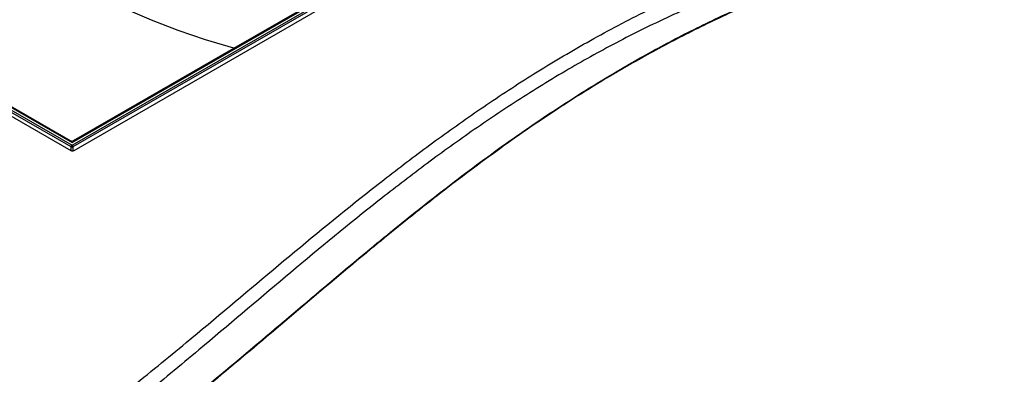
# Paper-space layout 'Sheet1' of a CAD drawing. Header units: millimetres. Extents: x -7 to 420, y -21 to 297.
# Tile 85 of 105: x 317 to 359, y 224 to 239. Entities that reach past the tile are written whole.
import ezdxf

# ---------------------------------------------------------------- set-up
doc = ezdxf.new("R2010")
doc.units = ezdxf.units.MM

psp = doc.layouts.new('Sheet1')

# ---------------------------------------------------------------- linework, layer by layer
at = {"color": 7, "linetype": 'Continuous', "lineweight": 25}
for p, q in [((318.809, 233.531), (344.431, 248.322)), ((318.809, 233.647), (344.23, 248.322)), ((344.473, 248.25), (318.851, 233.459)), ((318.9, 233.308), (344.751, 248.231)), ((325.868, 237.771), (344.041, 248.262)), ((306.624, 240.312), (318.758, 233.308)), ((318.766, 233.459), (306.862, 240.331)), ((306.904, 240.403), (318.809, 233.531)), ((307.105, 240.403), (318.809, 233.647)), ((307.278, 240.347), (318.734, 233.734)), ((318.875, 233.734), (325.868, 237.771))]:
    psp.add_line(p, q, dxfattribs=at)
at = {"color": 8, "linetype": 'Continuous', "lineweight": 25}
for p, q in [((318.734, 233.734), (318.734, 233.69)), ((318.766, 233.303), (318.766, 233.459)), ((318.851, 233.459), (318.851, 233.292)), ((318.875, 233.734), (318.875, 233.685))]:
    psp.add_line(p, q, dxfattribs=at)
at = {"color": 7, "linetype": 'Continuous', "lineweight": 25, "flags": 128}
psp.add_lwpolyline([(325.868, 237.771), (324.63, 238.139), (323.429, 238.547), (322.27, 238.993), (321.157, 239.476), (320.092, 239.994), (319.08, 240.547), (318.123, 241.131), (317.225, 241.746), (316.388, 242.388), (315.615, 243.057), (314.909, 243.751), (314.272, 244.465)], dxfattribs=at)
at = {"color": 7, "linetype": 'Continuous', "lineweight": 25}
for centre, radius, start, end in [((318.804, 233.87), 0.154, 242.6103, 297.3902), ((318.859, 233.453), 0.0927, 122.6959, 176.149), ((318.809, 233.548), 0.0984, 244.4721, 295.5287), ((318.759, 233.453), 0.0927, 3.8497, 57.3046)]:
    psp.add_arc(centre, radius, start, end, dxfattribs=at)
psp.add_ellipse((318.829, 233.348), major_axis=(0.1, 0), ratio=0.577464, start_param=3.927143, end_param=5.497635, dxfattribs=at)
for points, knots in [([(293.966, 208.553), (294.774, 208.683), (296.389, 208.943), (298.752, 209.439), (301.234, 210.051), (303.802, 210.818), (306.427, 211.756), (308.939, 212.799), (311.336, 213.935), (313.612, 215.149), (315.849, 216.482), (318.043, 217.93), (320.209, 219.483), (322.711, 221.402), (325.517, 223.697), (328.646, 226.357), (331.526, 228.795), (334.219, 230.984), (336.741, 232.92), (339.392, 234.795), (341.894, 236.39), (344.215, 237.716), (346.303, 238.798), (348.488, 239.816), (350.767, 240.758), (353.003, 241.566), (355.179, 242.247), (357.266, 242.823), (358.7, 243.149), (359.417, 243.312)], [0, 0, 0, 0, 0.027717, 0.05546, 0.083177, 0.117121, 0.151185, 0.185354, 0.219572, 0.253751, 0.287773, 0.32568, 0.363607, 0.401527, 0.462639, 0.523763, 0.584887, 0.631004, 0.677154, 0.723264, 0.769326, 0.800145, 0.831038, 0.861937, 0.892791, 0.923577, 0.949045, 0.974532, 1, 1, 1, 1]), ([(291.873, 209.56), (292.38, 209.627), (293.755, 209.81), (295.957, 210.208), (298.447, 210.782), (300.861, 211.463), (303.187, 212.237), (305.404, 213.091), (307.513, 214.017), (309.521, 215.002), (311.706, 216.187), (314.029, 217.59), (316.46, 219.218), (318.89, 220.989), (321.327, 222.893), (324.252, 225.294), (327.564, 228.101), (330.739, 230.734), (333.376, 232.793), (335.416, 234.3), (337.543, 235.767), (339.776, 237.184), (342.14, 238.535), (344.643, 239.81), (347.279, 240.993), (350.031, 242.083), (351.967, 242.71), (352.934, 243.023)], [0, 0, 0, 0, 0.0181844, 0.0492811, 0.0804962, 0.1117804, 0.1430495, 0.1741918, 0.2048489, 0.2355321, 0.2661989, 0.3095315, 0.352901, 0.3962582, 0.4461801, 0.4961067, 0.573894, 0.651674, 0.6902418, 0.7288301, 0.7674001, 0.8059431, 0.8446974, 0.883574, 0.9224649, 0.9612895, 1, 1, 1, 1]), ([(359.441, 243.249), (358.725, 243.09), (357.291, 242.771), (355.204, 242.203), (353.029, 241.529), (350.792, 240.726), (348.512, 239.788), (346.328, 238.774), (344.24, 237.694), (341.92, 236.37), (339.418, 234.776), (336.767, 232.903), (334.245, 230.968), (331.552, 228.779), (328.672, 226.342), (325.543, 223.681), (322.738, 221.385), (320.236, 219.465), (318.07, 217.911), (315.875, 216.461), (313.638, 215.126), (311.361, 213.91), (308.963, 212.771), (306.45, 211.725), (303.825, 210.784), (301.256, 210.012), (298.773, 209.393), (296.408, 208.891), (294.792, 208.624), (293.985, 208.491)], [0, 0, 0, 0, 0.0254296, 0.0508787, 0.0763087, 0.1070663, 0.1378927, 0.1687637, 0.19963, 0.2304211, 0.2764661, 0.3225589, 0.3686921, 0.4147922, 0.4759156, 0.5370396, 0.5981514, 0.6360842, 0.6740234, 0.7119423, 0.7459924, 0.7801988, 0.8144449, 0.8486418, 0.8827347, 0.9167087, 0.9444636, 0.9722443, 1, 1, 1, 1]), ([(353.444, 242.211), (352.846, 242.052), (351.651, 241.736), (349.6, 241.086), (347.318, 240.246), (344.856, 239.18), (342.516, 238.02), (340.252, 236.755), (338.062, 235.396), (335.936, 233.952), (333.902, 232.463), (331.268, 230.418), (328.1, 227.79), (324.799, 224.974), (321.886, 222.556), (319.453, 220.628), (317.025, 218.827), (314.591, 217.163), (312.263, 215.721), (310.071, 214.494), (308.051, 213.465), (305.934, 212.487), (303.713, 211.575), (301.391, 210.728), (298.985, 209.945), (296.514, 209.217), (294.815, 208.774), (293.966, 208.553)], [0, 0, 0, 0, 0.0237284, 0.0474568, 0.0840997, 0.1208221, 0.1575719, 0.1942522, 0.2331839, 0.2721463, 0.3111292, 0.3500889, 0.4291391, 0.5081986, 0.5591873, 0.6101713, 0.6547022, 0.6992452, 0.7437526, 0.7754838, 0.8072309, 0.8389543, 0.8711102, 0.9033622, 0.9356349, 0.9678637, 1, 1, 1, 1])]:
    psp.add_open_spline(points, degree=3, knots=knots, dxfattribs=at)

doc.saveas('drawing.dxf')
